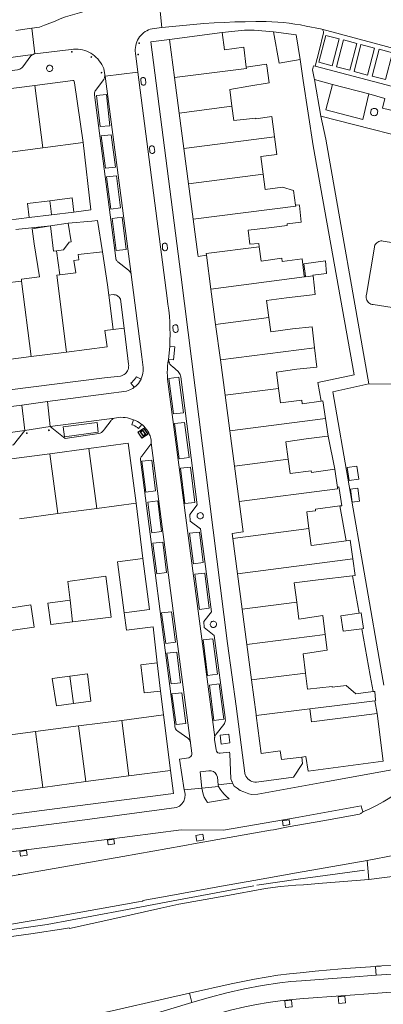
# Model space of a CAD drawing. Header units: metres. Extents: x 89888 to 94270, y 464165 to 468904.
# Tile 64 of 256: x 91310 to 91360, y 466049 to 466182. Entities that reach past the tile are written whole.
import ezdxf

# ---------------------------------------------------------------- set-up
doc = ezdxf.new("R2010")
doc.units = ezdxf.units.M
doc.layers.get('0').update_dxf_attribs({"linetype": 'CONTINUOUS'})
for name, color, linetype, lineweight in [('B_BEBOUWINGSGRENS_0', 251, 'CONTINUOUS', 13), ('B_TUSSENMUUR_0', 251, 'CONTINUOUS', 13), ('G_GRENS_ALGEMEEN_0', 251, 'CONTINUOUS', 13), ('Q_PAALTJE_0', 251, 'CONTINUOUS', 13), ('Q_VERKEERSBORD_0', 251, 'CONTINUOUS', 13), ('T_CULTUURGRENS_0', 251, 'CONTINUOUS', 13), ('T_HEK_LIJN_0', 251, 'CONTINUOUS', 13), ('V_WEGGRENS_0', 251, 'CONTINUOUS', 13)]:
    doc.layers.add(name, color=color, linetype=linetype, lineweight=lineweight)

# ---------------------------------------------------------------- blocks, each defined once
blk = doc.blocks.new('Q_PAAL_STEEN')
for points in [[(-0.5, 0.5), (0.5, 0.5), (0.5, -0.5), (-0.5, -0.5)], [(-0.1, 0.3), (0.1, 0.3), (0.1, -0.3), (-0.1, -0.3)]]:
    blk.add_lwpolyline(points, close=True)
blk.add_lwpolyline([(-0.4, 0.5), (0.4, 0.5, -0.414214), (0.5, 0.4), (0.5, -0.4, -0.414214), (0.4, -0.5), (-0.4, -0.5, -0.414214), (-0.5, -0.4), (-0.5, 0.4), (-0.5, 0.4), (-0.5, 0.4), (-0.5, 0.4), (-0.5, 0.4), (-0.5, 0.5), (-0.5, 0.5), (-0.5, 0.5), (-0.5, 0.5), (-0.5, 0.5), (-0.5, 0.5), (-0.5, 0.5), (-0.5, 0.5), (-0.5, 0.5), (-0.4, 0.5), (-0.4, 0.5), (-0.4, 0.5), (-0.4, 0.5), (-0.4, 0.5)], format="xyb")
blk = doc.blocks.new('Q_PAALTJE')
at = {"color": 251, "true_color": 0x666666, "xscale": 0.1, "yscale": 0.1, "zscale": 0.01}
blk.add_blockref('Q_PAAL_STEEN', (0, 0), dxfattribs=at)
blk = doc.blocks.new('Q_VERKEERSBORD')
for points in [[(-0.5, 0.5), (0.5, 0.5), (0.5, -0.5), (-0.5, -0.5)], [(-0.37, 0.22), (0.36, 0.22), (0.36, -0.21), (-0.37, -0.21)]]:
    blk.add_lwpolyline(points, close=True)
for points in [[(-0.44, 0.46), (0.44, 0.46, -0.414214), (0.46, 0.44), (0.46, -0.44, -0.414214), (0.44, -0.46), (-0.44, -0.46, -0.414214), (-0.46, -0.44), (-0.46, 0.44), (-0.46, 0.44), (-0.46, 0.45), (-0.46, 0.45), (-0.46, 0.45), (-0.46, 0.45), (-0.46, 0.45), (-0.46, 0.45), (-0.46, 0.46), (-0.46, 0.46), (-0.46, 0.46), (-0.45, 0.46), (-0.45, 0.46), (-0.45, 0.46), (-0.45, 0.46), (-0.45, 0.46), (-0.45, 0.46), (-0.44, 0.46), (-0.44, 0.46)], [(-0.29, 0.16), (0.28, 0.16, -0.414214), (0.3, 0.14), (0.3, -0.13, -0.414214), (0.28, -0.16), (-0.29, -0.16, -0.414214), (-0.31, -0.13), (-0.31, 0.14), (-0.31, 0.14), (-0.31, 0.14), (-0.31, 0.14), (-0.31, 0.15), (-0.31, 0.15), (-0.31, 0.15), (-0.3, 0.15), (-0.3, 0.15), (-0.3, 0.15), (-0.3, 0.16), (-0.3, 0.16), (-0.3, 0.16), (-0.3, 0.16), (-0.29, 0.16), (-0.29, 0.16), (-0.29, 0.16), (-0.29, 0.16), (-0.29, 0.16)]]:
    blk.add_lwpolyline(points, format="xyb")

msp = doc.modelspace()

# ---------------------------------------------------------------- linework, layer by layer
at = {"layer": 'B_BEBOUWINGSGRENS_0'}
for p, q in [((91330.76, 466179.56), (91337.9, 466180.51)), ((91331.44, 466174.41), (91330.76, 466179.56)), ((91307.41, 466172.7), (91312.54, 466173.36)), ((91317.88, 466173.7), (91319.06, 466165.63)), ((91332.08, 466169.62), (91331.44, 466174.41)), ((91332.71, 466164.83), (91332.08, 466169.62)), ((91319.06, 466165.63), (91313.63, 466164.92)), ((91313.63, 466164.92), (91308.51, 466164.25)), ((91333.35, 466160.04), (91332.71, 466164.83)), ((91333.98, 466155.26), (91333.35, 466160.04)), ((91317.83, 466156.23), (91314.79, 466155.86)), ((91314.79, 466155.86), (91311.75, 466155.48)), ((91314.64, 466154.36), (91317.04, 466154.72)), ((91315.45, 466151), (91315.93, 466147.73)), ((91336.37, 466145.82), (91335.77, 466150.38)), ((91349, 466147.57), (91349.14, 466147.58)), ((91337, 466141.03), (91336.37, 466145.82)), ((91322.54, 466144.98), (91323.13, 466140.35)), ((91337.64, 466136.25), (91337, 466141.03)), ((91312.05, 466136.69), (91307.25, 466136.07)), ((91316.84, 466137.3), (91312.05, 466136.69)), ((91338.27, 466131.45), (91337.64, 466136.25)), ((91338.91, 466126.66), (91338.27, 466131.45)), ((91351.87, 466128.33), (91352.25, 466125.93)), ((91339.54, 466121.87), (91338.91, 466126.66)), ((91314.58, 466123.55), (91319.85, 466124.25)), ((91325.2, 466124.66), (91326.24, 466116.86)), ((91309.37, 466122.85), (91314.58, 466123.55)), ((91340.18, 466117.08), (91339.54, 466121.87)), ((91349.96, 466121.01), (91353.12, 466121.46)), ((91353.12, 466121.46), (91353.49, 466119)), ((91320.93, 466116.16), (91315.66, 466115.46)), ((91326.24, 466116.86), (91320.93, 466116.16)), ((91315.66, 466115.46), (91310.45, 466114.76)), ((91339.96, 466107.32), (91339.32, 466112.1)), ((91340.59, 466102.53), (91339.96, 466107.32)), ((91341.22, 466097.74), (91340.59, 466102.53)), ((91356.42, 466101.97), (91356.71, 466102.01)), ((91341.86, 466092.95), (91341.22, 466097.74)), ((91329.09, 466095.27), (91329.52, 466091.44)), ((91324.29, 466087.49), (91329.93, 466088.22)), ((91329.93, 466088.22), (91330.91, 466080.73)), ((91358.84, 466088.43), (91359.65, 466081.99)), ((91318.46, 466086.73), (91324.29, 466087.49)), ((91312.63, 466085.97), (91318.46, 466086.73)), ((91330.91, 466080.73), (91325.24, 466079.98)), ((91319.42, 466079.2), (91313.6, 466078.43)), ((91325.24, 466079.98), (91319.42, 466079.2))]:
    msp.add_line(p, q, dxfattribs=at)
for points in [[(91337.9, 466180.51), (91338.21, 466178.17), (91340.8, 466178.53), (91341.14, 466175.84)], [(91344.85, 466180.61), (91347.9, 466180.18), (91348.43, 466176.88)], [(91348.43, 466176.88), (91345.6, 466176.37), (91344.85, 466180.61)], [(91341.14, 466175.84), (91343.87, 466176.24), (91343.91, 466176.02), (91344.24, 466173.7), (91341.48, 466173.26)], [(91312.54, 466173.36), (91317.66, 466174.02), (91317.83, 466174.04), (91317.88, 466173.7)], [(91341.48, 466173.26), (91338.91, 466172.79), (91339.2, 466170.54)], [(91339.2, 466170.54), (91339.45, 466168.6), (91342.46, 466168.91), (91342.46, 466168.85)], [(91342.46, 466168.85), (91344.61, 466169.15), (91344.96, 466166.41)], [(91344.96, 466166.41), (91345.26, 466164.02), (91343.13, 466163.76), (91343.43, 466161.34)], [(91343.43, 466161.34), (91343.69, 466159.28), (91346.05, 466159.59), (91347.55, 466159.15), (91347.83, 466157.15)], [(91311.75, 466155.48), (91311.53, 466157.4), (91314.56, 466157.77)], [(91314.56, 466157.77), (91317.6, 466158.15), (91317.83, 466156.23)], [(91347.83, 466157.15), (91348.32, 466157.22), (91348.33, 466157.11), (91348.58, 466154.85), (91346.67, 466154.62), (91346.68, 466154.41), (91344.18, 466154.08), (91341.38, 466153.76), (91341.62, 466151.87), (91342.85, 466151.97), (91342.91, 466151.54)], [(91317.04, 466154.72), (91317.45, 466152.22), (91317.18, 466152.18), (91316.4, 466151.13), (91315.45, 466151)], [(91335.77, 466150.38), (91334.64, 466150.23), (91334.61, 466150.47), (91333.98, 466155.26)], [(91310.73, 466146.9), (91310.71, 466147.17), (91313.16, 466147.49), (91312.46, 466151.94), (91312.15, 466153.98), (91314.64, 466154.36)], [(91315.93, 466147.73), (91318.06, 466147.99), (91317.83, 466149.7), (91318.48, 466149.79), (91318.41, 466150.47), (91321.67, 466150.87)], [(91321.67, 466150.87), (91322.35, 466146.39), (91322.54, 466144.98)], [(91342.91, 466151.54), (91343.18, 466149.59), (91345.94, 466149.99), (91345.99, 466149.56)], [(91345.99, 466149.56), (91348.7, 466149.9), (91349, 466147.57)], [(91349.14, 466147.58), (91348.94, 466149.25), (91351.87, 466149.62), (91352.01, 466147.92), (91350.17, 466147.71), (91350.18, 466147.61)], [(91305.88, 466146.66), (91305.6, 466148.84), (91307.66, 466149.08), (91307.94, 466146.93), (91308.32, 466146.99), (91308.36, 466146.61), (91310.73, 466146.9)], [(91350.18, 466147.61), (91350.49, 466145.08), (91346.57, 466144.64), (91343.9, 466144.28), (91344.21, 466141.97)], [(91344.21, 466141.97), (91344.48, 466140.01), (91347.4, 466140.45)], [(91323.13, 466140.35), (91322.02, 466140.2), (91322.3, 466138), (91316.84, 466137.3)], [(91347.4, 466140.45), (91350.06, 466140.73), (91350.38, 466137.89)], [(91350.38, 466137.89), (91350.69, 466135.26), (91348.01, 466134.97)], [(91348.01, 466134.97), (91345.22, 466134.57), (91345.51, 466132.38)], [(91345.51, 466132.38), (91345.78, 466130.42), (91348.65, 466130.8), (91348.71, 466130.29), (91351.27, 466130.65)], [(91351.27, 466130.65), (91351.49, 466130.68), (91351.87, 466128.33)], [(91349.27, 466125.57), (91346.5, 466125.14), (91346.81, 466122.81)], [(91352.25, 466125.93), (91352.12, 466125.92), (91349.27, 466125.57)], [(91319.85, 466124.25), (91325.16, 466124.96), (91325.2, 466124.66)], [(91346.81, 466122.81), (91347.07, 466120.89), (91349.93, 466121.23), (91349.96, 466121.01)], [(91356.1, 466121.87), (91354.78, 466121.68), (91355.05, 466119.91), (91356.37, 466120.1), (91356.1, 466121.87)], [(91353.49, 466119), (91353.69, 466119.05), (91353.72, 466118.83), (91354.06, 466116.52), (91353.81, 466116.49)], [(91356.26, 466118.88), (91355.25, 466118.74), (91355.49, 466117), (91356.49, 466117.14), (91356.26, 466118.88)], [(91339.32, 466112.1), (91339.24, 466112.78), (91340.72, 466112.98), (91340.18, 466117.08)], [(91353.81, 466116.49), (91350.51, 466116.07), (91350.53, 466115.83), (91349.33, 466115.7), (91349.62, 466113.43)], [(91349.62, 466113.43), (91349.91, 466111.12), (91350.34, 466111.17), (91354.66, 466111.77)], [(91354.66, 466111.77), (91355.2, 466111.85), (91355.56, 466109.33)], [(91324.64, 466102.04), (91323.74, 466108.92), (91327.17, 466109.36)], [(91327.17, 466109.36), (91328.07, 466102.49), (91324.64, 466102.04)], [(91355.56, 466109.33), (91355.89, 466107.07), (91355.51, 466107.03)], [(91317.63, 466100.82), (91322.88, 466101.46), (91322.15, 466106.97), (91316.99, 466106.28), (91317.33, 466103.76)], [(91355.51, 466107.03), (91350.86, 466106.51), (91347.64, 466106.09), (91347.97, 466103.48)], [(91307.05, 466099.34), (91312.44, 466100.08), (91311.97, 466103.1), (91306.74, 466102.32)], [(91317.33, 466103.76), (91314.28, 466103.35), (91314.68, 466100.45), (91317.63, 466100.82)], [(91347.97, 466103.48), (91348.25, 466101.18), (91351.51, 466101.66), (91351.84, 466099.11)], [(91356.79, 466099.87), (91354.24, 466099.53), (91353.96, 466101.63), (91356.42, 466101.97)], [(91356.71, 466102.01), (91357, 466099.9), (91356.79, 466099.87)], [(91351.84, 466099.11), (91352.11, 466096.96), (91348.84, 466096.5), (91349.16, 466093.89)], [(91329.52, 466091.44), (91327.32, 466091.2), (91326.89, 466095.02), (91329.09, 466095.27)], [(91317.29, 466093.45), (91314.9, 466093.15), (91315.46, 466089.46), (91317.78, 466089.77)], [(91317.78, 466089.77), (91320.1, 466090.08), (91319.68, 466093.76), (91317.29, 466093.45)], [(91349.16, 466093.89), (91349.43, 466091.69), (91352.75, 466092.09), (91352.77, 466091.97), (91354.68, 466092.19), (91355.98, 466091.09), (91358.31, 466091.38)], [(91342.49, 466088.16), (91342.47, 466088.28), (91341.86, 466092.95)], [(91358.31, 466091.38), (91358.56, 466091.41), (91358.65, 466090.25), (91358.66, 466090.16), (91358.54, 466090.14)], [(91358.54, 466090.14), (91353.09, 466089.44), (91349.76, 466089.07)], [(91348.65, 466082.52), (91345.91, 466082.18), (91345.74, 466083.35), (91343.15, 466083.01), (91342.49, 466088.16)], [(91349.76, 466089.07), (91349.98, 466087.29), (91358.84, 466088.43)], [(91306.47, 466084.79), (91306.43, 466085.16), (91312.63, 466085.97)], [(91359.65, 466081.99), (91349.5, 466080.62), (91349.22, 466082.59), (91348.65, 466082.52)], [(91313.6, 466078.43), (91307.37, 466077.6), (91307.21, 466078.92)]]:
    msp.add_lwpolyline(points, dxfattribs=at)
at = {"layer": 'B_TUSSENMUUR_0'}
for p, q in [((91312.54, 466173.36), (91313.63, 466164.92)), ((91332.08, 466169.62), (91339.2, 466170.54)), ((91332.71, 466164.83), (91344.96, 466166.41)), ((91333.35, 466160.04), (91343.43, 466161.34)), ((91310.73, 466146.9), (91312.05, 466136.69)), ((91337, 466141.03), (91344.21, 466141.97)), ((91337.64, 466136.25), (91350.38, 466137.89)), ((91345.51, 466132.38), (91338.27, 466131.45)), ((91351.87, 466128.33), (91338.91, 466126.66)), ((91319.85, 466124.25), (91320.93, 466116.16)), ((91314.58, 466123.55), (91315.66, 466115.46)), ((91346.81, 466122.81), (91339.54, 466121.87)), ((91349.62, 466113.43), (91339.32, 466112.1)), ((91355.56, 466109.33), (91339.96, 466107.32)), ((91317.33, 466103.76), (91317.63, 466100.82)), ((91347.97, 466103.48), (91340.59, 466102.53)), ((91351.84, 466099.11), (91341.22, 466097.74)), ((91317.29, 466093.45), (91317.78, 466089.77)), ((91349.16, 466093.89), (91341.86, 466092.95)), ((91349.76, 466089.07), (91342.49, 466088.16)), ((91324.29, 466087.49), (91325.24, 466079.98)), ((91313.6, 466078.43), (91312.63, 466085.97)), ((91318.46, 466086.73), (91319.42, 466079.2))]:
    msp.add_line(p, q, dxfattribs=at)
for points in [[(91331.44, 466174.41), (91341.17, 466175.66), (91341.14, 466175.84)], [(91314.56, 466157.77), (91314.74, 466156.29), (91314.79, 466155.86)], [(91333.98, 466155.26), (91347.84, 466157.04), (91347.83, 466157.15)], [(91315.45, 466151), (91315.08, 466150.95), (91314.64, 466154.36)], [(91342.91, 466151.54), (91335.74, 466150.61), (91335.77, 466150.38)], [(91315.93, 466147.73), (91315.5, 466147.68), (91316.84, 466137.3)], [(91336.37, 466145.82), (91349.01, 466147.46), (91349, 466147.57)], [(91349.14, 466147.58), (91349.15, 466147.47), (91350.18, 466147.61)], [(91340.18, 466117.08), (91353.51, 466118.81), (91353.49, 466119)]]:
    msp.add_lwpolyline(points, dxfattribs=at)
at = {"layer": 'G_GRENS_ALGEMEEN_0'}
for p, q in [((91358.06, 466170.06), (91357.95, 466169.59)), ((91323.13, 466140.35), (91324.61, 466140.53))]:
    msp.add_line(p, q, dxfattribs=at)
for points in [[(91352.83, 466173.5), (91351.93, 466170.06), (91356.91, 466168.76), (91357.71, 466172.2)], [(91357.95, 466169.59), (91358.01, 466169.5), (91358.08, 466169.41), (91358.16, 466169.34), (91358.26, 466169.29), (91358.37, 466169.27), (91358.48, 466169.26), (91358.59, 466169.27), (91358.69, 466169.31), (91358.79, 466169.37), (91358.87, 466169.44), (91358.95, 466169.92), (91358.9, 466170.02), (91358.83, 466170.1), (91358.74, 466170.17), (91358.65, 466170.22), (91358.54, 466170.25), (91358.43, 466170.25), (91358.33, 466170.23), (91358.23, 466170.2), (91358.14, 466170.14), (91358.06, 466170.06)]]:
    msp.add_lwpolyline(points, dxfattribs=at)
at = {"layer": 'T_CULTUURGRENS_0'}
msp.add_lwpolyline([(91362.56, 466133.08), (91361.67, 466132.97), (91357.71, 466133)], dxfattribs=at)
at = {"layer": 'T_HEK_LIJN_0'}
for points in [[(91357.16, 466067.24), (91348.18, 466066), (91342.58, 466065.2)], [(91342.15, 466065.1), (91331.25, 466063.09), (91324.34, 466061.76), (91314.21, 466059.9), (91311.68, 466059.52), (91291.21, 466056.59)]]:
    msp.add_lwpolyline(points, dxfattribs=at)
at = {"layer": 'V_WEGGRENS_0'}
for p, q in [((91329.71, 466181.18), (91329.31, 466185.21)), ((91309.96, 466180.78), (91312.12, 466181.08)), ((91312.12, 466181.08), (91312.55, 466177.65)), ((91351.37, 466180.95), (91378.48, 466173.7)), ((91328.23, 466179.25), (91330.76, 466179.56)), ((91312.25, 466177.52), (91264.55, 466171.36)), ((91348.43, 466176.88), (91348.86, 466174.03)), ((91322.02, 466174.81), (91322.05, 466174.6)), ((91322.05, 466174.6), (91326.47, 466175.13)), ((91350.46, 466175.94), (91377.23, 466168.9)), ((91325.56, 466147.81), (91322.05, 466174.6)), ((91350.39, 466174.15), (91350.35, 466174.32)), ((91351.25, 466169.22), (91350.39, 466174.15)), ((91352.83, 466173.5), (91350.39, 466174.15)), ((91357.71, 466172.2), (91352.83, 466173.5)), ((91319.06, 466165.63), (91320.09, 466156.51)), ((91320.09, 466156.51), (91317.83, 466156.23)), ((91311.75, 466155.48), (91307.42, 466154.95)), ((91317.04, 466154.72), (91320.26, 466155.01)), ((91309.95, 466153.86), (91314.64, 466154.36)), ((91324.61, 466140.53), (91325.12, 466136.41)), ((91330.78, 466138.07), (91330.63, 466136.28)), ((91314.25, 466130.61), (91322.2, 466131.66)), ((91259.34, 466123.3), (91310.78, 466130.13)), ((91314.25, 466130.61), (91310.78, 466130.13)), ((91310.78, 466130.13), (91311.16, 466126.69)), ((91314.63, 466127.22), (91314.25, 466130.61)), ((91323.31, 466128.37), (91314.63, 466127.22)), ((91311.16, 466126.69), (91314.63, 466127.22)), ((91311.16, 466126.69), (91259.79, 466119.89)), ((91352.25, 466125.93), (91353.12, 466121.46)), ((91333.62, 466084.42), (91328.28, 466125.03)), ((91328.35, 466122.67), (91327, 466122.53)), ((91326.24, 466116.86), (91327.17, 466109.36)), ((91329.16, 466117.16), (91327.81, 466117.01)), ((91353.81, 466116.49), (91354.66, 466111.77)), ((91335.01, 466114.74), (91335.1, 466114.77)), ((91328.49, 466111.46), (91329.04, 466107.3)), ((91355.51, 466107.03), (91356.42, 466101.97)), ((91329.69, 466102.04), (91330.24, 466097.89)), ((91336.78, 466100.06), (91336.87, 466100.09)), ((91356.79, 466099.87), (91357.92, 466093.57)), ((91330.4, 466096.56), (91330.96, 466092.41)), ((91357.92, 466093.57), (91358.31, 466091.38)), ((91359.74, 466092.26), (91359.47, 466093.78)), ((91329.52, 466091.44), (91329.93, 466088.22)), ((91331.08, 466091.06), (91331.64, 466086.91)), ((91358.54, 466090.14), (91358.84, 466088.43)), ((91337.61, 466085.48), (91337.76, 466084.29)), ((91330.91, 466080.73), (91331.29, 466077.59)), ((91339.3, 466079.01), (91337.36, 466078.77)), ((91335.15, 466078.34), (91332.76, 466078.11)), ((91332.82, 466077.77), (91332.76, 466078.11)), ((91337.38, 466078.56), (91335.15, 466078.34)), ((91337.36, 466078.77), (91337.38, 466078.56)), ((91338.82, 466076.87), (91335.89, 466076.4)), ((91361.26, 466069.24), (91357.51, 466068.54)), ((91357.51, 466068.54), (91357.75, 466065.96)), ((91357.75, 466065.96), (91361.62, 466066.47)), ((91333.46, 466050.58), (91333.8, 466049.32))]:
    msp.add_line(p, q, dxfattribs=at)
for points in [[(91312.12, 466181.08), (91313.15, 466181.22), (91313.86, 466181.5), (91314.56, 466181.78), (91315.27, 466182.06), (91315.98, 466182.34), (91316.68, 466182.62), (91317.62, 466182.9), (91318.56, 466183.17), (91319.5, 466183.44), (91320.45, 466183.7), (91321.4, 466183.94), (91322.35, 466184.16), (91323.3, 466184.35), (91324.26, 466184.53), (91325.23, 466184.69), (91326.19, 466184.84), (91327.16, 466184.96), (91329.31, 466185.21)], [(91351.37, 466180.95), (91351.2, 466180.99), (91349.27, 466181.37), (91348.5, 466181.53), (91347.73, 466181.66), (91346.96, 466181.77), (91346.18, 466181.86), (91345.4, 466181.92), (91344.61, 466181.96), (91343.83, 466181.98), (91342.42, 466181.99), (91341.01, 466181.97), (91339.61, 466181.94), (91338.2, 466181.88), (91336.79, 466181.81), (91335.39, 466181.72), (91333.99, 466181.6), (91329.71, 466181.18)], [(91329.71, 466181.18), (91328.66, 466181.07), (91328.4, 466181.03), (91328.15, 466180.96), (91327.91, 466180.87), (91327.67, 466180.76), (91327.45, 466180.63), (91327.24, 466180.48), (91327.04, 466180.31), (91326.86, 466180.13), (91326.7, 466179.92), (91326.55, 466179.71), (91326.43, 466179.48), (91326.32, 466179.25), (91326.24, 466179)], [(91337.9, 466180.51), (91340.91, 466180.83), (91342.23, 466180.81), (91344.85, 466180.61)], [(91350.46, 466175.94), (91350.99, 466178.03), (91351.58, 466180.47), (91351.59, 466180.57), (91351.59, 466180.66), (91351.56, 466180.75), (91351.51, 466180.83), (91351.44, 466180.9), (91351.37, 466180.95)], [(91351.91, 466180.13), (91350.98, 466176.5), (91352.77, 466176.02), (91353.72, 466179.65), (91351.91, 466180.13)], [(91326.24, 466179), (91326.18, 466178.75), (91326.14, 466178.49), (91326.12, 466178.23), (91326.13, 466177.97), (91326.16, 466177.72), (91326.47, 466175.13)], [(91341.52, 466079.44), (91341.36, 466079.58), (91341.21, 466079.75), (91341.1, 466079.93), (91341.01, 466080.13), (91340.96, 466080.34), (91339.8, 466089.4), (91338.62, 466097.87), (91332.31, 466147.78), (91328.23, 466179.25)], [(91354.29, 466179.53), (91353.36, 466175.89), (91355.15, 466175.41), (91356.1, 466179.04), (91354.29, 466179.53)], [(91356.67, 466178.88), (91355.74, 466175.24), (91357.53, 466174.76), (91358.48, 466178.4), (91356.67, 466178.88)], [(91312.25, 466177.52), (91312.19, 466177.49), (91312.07, 466177.42), (91311.97, 466177.34), (91310.89, 466175.86), (91310.77, 466175.74), (91310.64, 466175.64), (91310.49, 466175.56), (91310.34, 466175.51), (91310.18, 466175.47), (91267.37, 466169.93), (91267.19, 466169.91), (91267.01, 466169.91), (91266.84, 466169.93), (91266.67, 466169.98), (91266.51, 466170.04), (91265.11, 466171.17), (91265.01, 466171.24), (91264.91, 466171.3), (91264.79, 466171.33), (91264.68, 466171.35), (91264.55, 466171.36)], [(91312.55, 466177.65), (91312.43, 466177.61), (91312.3, 466177.55), (91312.25, 466177.52)], [(91312.55, 466177.65), (91317.46, 466178.22), (91317.77, 466178.26), (91318.07, 466178.27), (91318.38, 466178.26), (91318.68, 466178.22), (91318.99, 466178.16), (91319.28, 466178.08), (91319.57, 466177.98), (91319.85, 466177.85), (91320.12, 466177.71), (91320.38, 466177.54), (91320.62, 466177.35), (91320.85, 466177.15), (91321.06, 466176.93), (91321.26, 466176.7), (91321.44, 466176.45), (91321.6, 466176.18), (91321.73, 466175.91), (91321.85, 466175.63), (91322.02, 466174.81)], [(91359.13, 466178.25), (91358.2, 466174.62), (91359.99, 466174.14), (91360.94, 466177.77), (91359.13, 466178.25)], [(91314.62, 466175.25), (91314.71, 466175.28), (91314.8, 466175.34), (91314.86, 466175.41), (91314.91, 466175.49), (91314.95, 466175.58), (91314.95, 466175.68), (91314.94, 466175.77), (91314.91, 466175.86), (91314.85, 466175.94), (91314.78, 466176.01), (91314.7, 466176.06), (91314.61, 466176.08), (91314.51, 466176.09), (91314.41, 466176.08), (91314.32, 466176.03), (91314.24, 466175.98), (91314.18, 466175.9), (91314.14, 466175.81), (91314.12, 466175.71), (91314.12, 466175.61), (91314.14, 466175.52), (91314.19, 466175.43), (91314.25, 466175.35), (91314.34, 466175.3), (91314.43, 466175.26), (91314.52, 466175.24), (91314.62, 466175.25)], [(91321.91, 466174.27), (91321.95, 466174.37), (91321.98, 466174.48), (91322, 466174.59), (91322.02, 466174.7), (91322.02, 466174.81)], [(91326.47, 466175.13), (91330.43, 466144.58), (91330.55, 466143.77), (91330.66, 466142.96), (91330.74, 466142.15), (91330.79, 466141.33), (91330.82, 466140.52), (91330.83, 466139.7), (91330.82, 466138.88), (91330.78, 466138.07)], [(91350.35, 466174.32), (91350.11, 466175.46), (91350.24, 466176), (91350.46, 466175.94)], [(91325.56, 466147.81), (91325.53, 466147.94), (91325.48, 466148.06), (91325.41, 466148.17), (91325.32, 466148.27), (91325.21, 466148.35), (91323.78, 466149.52), (91323.7, 466149.57), (91323.63, 466149.63), (91323.57, 466149.71), (91323.53, 466149.79), (91323.5, 466149.88), (91323.49, 466149.98), (91320.6, 466172.09), (91320.6, 466172.22), (91320.62, 466172.35), (91320.65, 466172.48), (91320.71, 466172.61), (91320.77, 466172.72), (91320.86, 466172.83), (91321.85, 466174.15), (91321.88, 466174.21), (91321.91, 466174.27)], [(91326.91, 466173.61), (91326.95, 466173.53), (91327.01, 466173.47), (91327.08, 466173.42), (91327.16, 466173.4), (91327.25, 466173.39), (91327.34, 466173.41), (91327.41, 466173.44), (91327.48, 466173.5), (91327.53, 466173.57), (91327.56, 466173.65), (91327.51, 466174.21), (91327.48, 466174.28), (91327.42, 466174.35), (91327.35, 466174.4), (91327.27, 466174.42), (91327.18, 466174.43), (91327.1, 466174.42), (91327.02, 466174.39), (91326.95, 466174.34), (91326.89, 466174.27), (91326.86, 466174.2), (91326.91, 466173.61)], [(91348.86, 466174.03), (91350.21, 466165.18), (91355.73, 466134.2), (91350.82, 466133.2), (91351.27, 466130.65)], [(91320.88, 466171.98), (91321.38, 466167.79), (91322.66, 466167.91), (91322.22, 466172.12), (91320.88, 466171.98)], [(91368.24, 466168.19), (91359.56, 466170.3), (91359.91, 466171.61), (91357.71, 466172.2)], [(91357.71, 466133), (91351.91, 466166.09), (91351.25, 466169.22)], [(91351.25, 466169.22), (91367.51, 466165.07), (91368.24, 466168.19)], [(91321.52, 466166.52), (91322.09, 466162.16), (91323.43, 466162.32), (91322.87, 466166.66), (91321.52, 466166.52)], [(91328.09, 466164.38), (91328.13, 466164.3), (91328.19, 466164.24), (91328.26, 466164.19), (91328.35, 466164.16), (91328.43, 466164.16), (91328.52, 466164.17), (91328.6, 466164.21), (91328.66, 466164.27), (91328.71, 466164.34), (91328.75, 466164.42), (91328.7, 466164.97), (91328.66, 466165.05), (91328.6, 466165.11), (91328.53, 466165.16), (91328.45, 466165.19), (91328.37, 466165.2), (91328.28, 466165.19), (91328.2, 466165.16), (91328.13, 466165.11), (91328.08, 466165.04), (91328.04, 466164.97), (91328.09, 466164.38)], [(91322.24, 466160.98), (91322.8, 466156.62), (91324.14, 466156.79), (91323.59, 466161.12), (91322.24, 466160.98)], [(91320.26, 466155.01), (91321.03, 466155.08), (91321.67, 466150.87)], [(91322.99, 466155.38), (91323.56, 466151.02), (91324.89, 466151.18), (91324.34, 466155.52), (91322.99, 466155.38)], [(91329.83, 466151.22), (91329.88, 466151.14), (91329.93, 466151.08), (91330.01, 466151.03), (91330.09, 466151), (91330.18, 466150.99), (91330.26, 466151.01), (91330.34, 466151.05), (91330.41, 466151.1), (91330.46, 466151.17), (91330.49, 466151.26), (91330.44, 466151.81), (91330.4, 466151.89), (91330.35, 466151.95), (91330.28, 466152), (91330.2, 466152.03), (91330.11, 466152.04), (91330.03, 466152.03), (91329.95, 466152), (91329.88, 466151.95), (91329.82, 466151.88)], [(91363.85, 466151.61), (91359.65, 466152.29), (91359.51, 466152.32), (91359.36, 466152.32), (91359.21, 466152.29), (91359.07, 466152.25), (91358.94, 466152.18), (91358.82, 466152.09), (91358.71, 466151.99), (91358.62, 466151.88), (91358.55, 466151.74), (91358.51, 466151.61), (91358.48, 466151.46), (91357.41, 466145.1)], [(91329.82, 466151.88), (91329.79, 466151.8), (91329.83, 466151.22)], [(91327.02, 466136.64), (91325.57, 466147.77), (91325.56, 466147.81)], [(91322.54, 466144.98), (91323.12, 466145.06), (91323.28, 466145.05), (91323.43, 466145.02), (91323.57, 466144.97), (91323.71, 466144.9), (91323.83, 466144.81), (91323.94, 466144.7), (91324.04, 466144.58), (91324.12, 466144.45), (91324.61, 466140.53)], [(91357.41, 466145.1), (91357.38, 466144.94), (91357.36, 466144.78), (91357.37, 466144.63), (91357.41, 466144.47), (91357.46, 466144.32), (91357.54, 466144.18), (91357.64, 466144.06), (91357.75, 466143.95), (91357.88, 466143.86), (91358.02, 466143.79), (91358.17, 466143.74), (91358.33, 466143.71), (91362.62, 466143.04)], [(91331.84, 466140.84), (91331.78, 466140.91), (91331.71, 466140.96), (91331.63, 466140.99), (91331.55, 466140.99), (91331.46, 466140.98), (91331.38, 466140.95), (91331.31, 466140.9), (91331.26, 466140.84), (91331.22, 466140.76), (91331.27, 466140.17)], [(91331.27, 466140.17), (91331.31, 466140.09), (91331.37, 466140.03), (91331.45, 466139.98), (91331.53, 466139.96), (91331.62, 466139.95), (91331.7, 466139.97), (91331.78, 466140), (91331.85, 466140.06), (91331.9, 466140.13), (91331.93, 466140.21), (91331.88, 466140.77), (91331.84, 466140.84)], [(91330.63, 466136.28), (91331.32, 466136.23), (91331.48, 466138.01), (91330.78, 466138.07)], [(91325.12, 466136.41), (91325.22, 466135.65), (91325.24, 466135.47), (91325.23, 466135.29), (91325.21, 466135.11), (91325.15, 466134.94), (91325.08, 466134.78), (91324.99, 466134.62), (91324.88, 466134.48), (91324.75, 466134.35), (91324.61, 466134.25), (91324.45, 466134.16), (91324.28, 466134.09), (91324.11, 466134.05), (91321.95, 466133.8)], [(91326.9, 466133.63), (91326.94, 466133.71), (91327.03, 466133.95), (91327.11, 466134.2), (91327.16, 466134.45), (91327.2, 466134.7), (91327.21, 466134.96), (91327.2, 466135.21), (91327.02, 466136.64)], [(91330.63, 466136.28), (91330.55, 466135.85), (91330.5, 466135.41), (91330.47, 466134.97), (91330.46, 466134.52), (91330.47, 466134.08), (91330.5, 466133.64), (91336.87, 466085.23)], [(91330.63, 466136.28), (91330.65, 466136.12), (91330.68, 466135.97), (91330.74, 466135.82), (91330.82, 466135.67), (91330.92, 466135.54), (91331.04, 466135.43), (91331.16, 466135.33), (91331.92, 466134.65), (91332.03, 466134.53), (91332.12, 466134.4), (91332.2, 466134.25), (91332.25, 466134.1), (91332.28, 466133.94), (91334.52, 466116.65), (91333.51, 466115.34), (91333.55, 466114.44), (91334.97, 466113.41), (91336.46, 466102.16), (91335.39, 466100.84), (91335.46, 466100.03), (91336.82, 466098.98), (91338.3, 466087.87), (91338.31, 466087.66), (91338.32, 466087.5), (91338.3, 466087.34), (91338.26, 466087.2), (91338.19, 466087.05), (91338.1, 466086.92), (91337.06, 466085.63), (91337.01, 466085.56), (91336.96, 466085.48), (91336.93, 466085.4), (91336.89, 466085.32), (91336.87, 466085.23)], [(91321.95, 466133.8), (91279.94, 466128.49), (91225.37, 466121.35), (91224.35, 466121.28), (91223.86, 466121.4)], [(91326.9, 466133.63), (91326.27, 466133.94), (91326.14, 466133.75), (91326, 466133.57), (91325.85, 466133.4), (91325.69, 466133.24), (91325.52, 466133.09), (91325.98, 466132.53)], [(91325.98, 466132.53), (91326.18, 466132.69), (91326.37, 466132.87), (91326.54, 466133.06), (91326.69, 466133.27), (91326.82, 466133.49), (91326.9, 466133.63)], [(91330.67, 466133.74), (91331.29, 466128.94), (91332.63, 466129.1), (91332.02, 466133.88), (91330.67, 466133.74)], [(91322.2, 466131.66), (91324.94, 466132.02), (91325.16, 466132.09), (91325.38, 466132.17), (91325.59, 466132.28), (91325.79, 466132.39), (91325.98, 466132.53)], [(91359.47, 466093.78), (91352.84, 466131.92), (91357.71, 466133)], [(91323.31, 466128.37), (91323.2, 466128.32), (91323.1, 466128.27), (91323.01, 466128.19), (91322.93, 466128.11), (91322.86, 466128.02), (91321.95, 466126.85), (91321.83, 466126.7), (91321.7, 466126.56), (91321.55, 466126.44), (91321.38, 466126.34), (91321.21, 466126.27), (91316.66, 466125.6), (91314.63, 466127.22)], [(91325.9, 466128.12), (91325.63, 466128.22), (91325.35, 466128.31), (91325.06, 466128.38), (91324.77, 466128.43), (91324.48, 466128.46), (91324.18, 466128.47), (91323.89, 466128.45), (91323.6, 466128.42), (91323.31, 466128.37)], [(91325.9, 466128.12), (91325.68, 466127.46), (91325.87, 466127.39), (91326.06, 466127.3), (91326.24, 466127.2), (91326.41, 466127.09), (91326.57, 466126.97), (91327.01, 466127.51)], [(91327.01, 466127.51), (91326.88, 466127.61), (91326.65, 466127.77), (91326.41, 466127.9), (91326.16, 466128.02), (91325.9, 466128.12)], [(91316.36, 466127.2), (91316.54, 466125.85), (91321.11, 466126.47), (91320.95, 466127.79), (91316.36, 466127.2)], [(91328.28, 466125.03), (91328.28, 466125.22), (91328.27, 466125.4), (91328.24, 466125.59), (91328.2, 466125.77), (91328.14, 466125.95), (91328.06, 466126.12), (91327.95, 466126.37), (91327.81, 466126.61), (91327.65, 466126.84), (91327.48, 466127.05), (91327.3, 466127.26), (91327.09, 466127.44), (91327.01, 466127.51)], [(91333.4, 466123.02), (91332.79, 466127.79), (91331.44, 466127.65)], [(91331.44, 466127.65), (91332.06, 466122.85), (91333.4, 466123.02)], [(91311.16, 466126.69), (91309.65, 466124.74), (91261.76, 466118.41), (91259.79, 466119.89)], [(91333.62, 466084.42), (91333.59, 466084.57), (91333.53, 466084.72), (91333.45, 466084.86), (91333.34, 466084.98), (91333.22, 466085.08), (91331.87, 466086.01), (91331.76, 466086.11), (91331.67, 466086.21), (91331.59, 466086.34), (91331.53, 466086.47), (91331.49, 466086.6), (91331.47, 466086.75), (91331.47, 466086.89), (91326.83, 466122.75), (91326.83, 466122.85), (91326.85, 466122.95), (91326.89, 466123.04), (91326.93, 466123.13), (91327, 466123.21), (91328.08, 466124.64), (91328.14, 466124.71), (91328.2, 466124.78), (91328.23, 466124.86), (91328.26, 466124.94), (91328.28, 466125.03)], [(91327, 466122.53), (91327.55, 466118.37), (91328.86, 466118.54), (91328.35, 466122.67)], [(91334.19, 466116.96), (91333.58, 466121.74), (91332.23, 466121.6)], [(91332.23, 466121.6), (91332.85, 466116.8), (91334.19, 466116.96)], [(91327.81, 466117.01), (91328.36, 466112.86), (91329.67, 466113.03), (91329.16, 466117.16)], [(91335.1, 466114.77), (91335.18, 466114.83), (91335.24, 466114.9), (91335.29, 466114.98), (91335.33, 466115.07), (91335.34, 466115.16), (91335.32, 466115.26), (91335.29, 466115.35), (91335.23, 466115.43), (91335.16, 466115.5), (91335.08, 466115.54), (91334.99, 466115.57), (91334.89, 466115.58), (91334.8, 466115.56), (91334.71, 466115.52), (91334.63, 466115.47), (91334.56, 466115.39), (91334.52, 466115.3), (91334.5, 466115.2), (91334.5, 466115.1), (91334.52, 466115.01), (91334.57, 466114.92), (91334.63, 466114.84), (91334.72, 466114.79), (91334.81, 466114.75), (91334.91, 466114.73), (91335.01, 466114.74)], [(91333.45, 466112.8), (91334, 466108.65), (91335.31, 466108.82), (91334.8, 466112.95), (91333.45, 466112.8)], [(91329.04, 466107.3), (91330.35, 466107.47), (91329.84, 466111.6), (91328.49, 466111.46)], [(91334.18, 466107.27), (91334.8, 466102.47), (91336.14, 466102.64), (91335.53, 466107.41), (91334.18, 466107.27)], [(91324.64, 466102.04), (91324.93, 466099.7), (91328.54, 466100.13), (91329.09, 466095.27)], [(91330.24, 466097.89), (91331.55, 466098.05), (91331.04, 466102.18), (91329.69, 466102.04)], [(91336.87, 466100.09), (91336.95, 466100.14), (91337.02, 466100.21), (91337.07, 466100.29), (91337.1, 466100.38), (91337.11, 466100.48), (91337.1, 466100.58), (91337.06, 466100.67), (91337.01, 466100.75), (91336.94, 466100.81), (91336.85, 466100.86), (91336.76, 466100.89), (91336.66, 466100.9), (91336.57, 466100.88), (91336.48, 466100.84), (91336.4, 466100.78), (91336.34, 466100.7), (91336.29, 466100.61), (91336.27, 466100.52), (91336.27, 466100.42), (91336.3, 466100.32), (91336.34, 466100.23), (91336.41, 466100.16), (91336.49, 466100.1), (91336.58, 466100.06), (91336.68, 466100.05), (91336.78, 466100.06)], [(91335.29, 466098.37), (91335.91, 466093.57), (91337.25, 466093.73), (91336.64, 466098.51), (91335.29, 466098.37)], [(91330.96, 466092.41), (91332.26, 466092.58), (91331.76, 466096.7), (91330.4, 466096.56)], [(91336.15, 466092.26), (91336.77, 466087.46), (91338.11, 466087.63), (91337.5, 466092.41), (91336.15, 466092.26)], [(91331.64, 466086.91), (91332.95, 466087.08), (91332.43, 466091.21), (91331.08, 466091.06)], [(91337.76, 466084.29), (91338.94, 466084.45), (91338.79, 466085.63), (91337.61, 466085.48)], [(91332.76, 466078.11), (91332.11, 466082.26), (91333.37, 466082.44), (91333.52, 466082.49), (91333.64, 466082.59), (91333.74, 466082.72), (91333.79, 466082.87), (91333.79, 466083.03), (91333.62, 466084.42)], [(91336.87, 466085.23), (91336.86, 466085.16), (91336.85, 466085.09), (91336.85, 466085.02), (91336.85, 466084.95), (91336.86, 466084.88), (91337.06, 466083.49), (91337.1, 466083.34), (91337.19, 466083.2), (91337.31, 466083.1), (91337.46, 466083.05), (91337.62, 466083.05), (91338.86, 466083.2), (91338.9, 466082.97), (91339.07, 466079.59), (91339.2, 466079.22)], [(91348.65, 466082.52), (91348.75, 466081.67), (91347.53, 466079.82), (91342.51, 466079.15), (91342.29, 466079.15), (91342.09, 466079.18), (91341.89, 466079.24), (91341.7, 466079.32), (91341.52, 466079.44)], [(91364.81, 466081.53), (91352.13, 466079.22), (91342.71, 466077.53)], [(91356.92, 466075.1), (91357.86, 466075.52), (91358.78, 466075.98), (91359.68, 466076.49), (91360.56, 466077.03), (91361.41, 466077.62), (91362.2, 466078.3), (91362.93, 466079.04), (91363.61, 466079.82), (91364.24, 466080.66), (91364.81, 466081.53)], [(91335.15, 466078.34), (91334.91, 466080.52), (91336.07, 466080.68), (91336.39, 466080.67), (91336.69, 466080.56), (91336.95, 466080.37), (91337.13, 466080.1), (91337.23, 466079.8), (91337.36, 466078.77)], [(91339.2, 466079.22), (91339.22, 466079.17), (91339.3, 466079.01)], [(91339.3, 466079.01), (91339.52, 466078.61), (91339.91, 466078.32), (91340.32, 466078.02), (91340.8, 466077.81), (91341.48, 466077.57), (91341.9, 466077.48), (91342.71, 466077.53)], [(91331.29, 466077.59), (91318.29, 466075.92), (91304.13, 466074.09), (91288.69, 466072.04), (91274.42, 466070.15), (91258.94, 466068.14), (91244.79, 466066.28), (91231.93, 466064.62), (91231.9, 466064.81)], [(91331.69, 466075.69), (91332.1, 466075.89), (91332.44, 466076.18), (91332.7, 466076.56), (91332.85, 466076.99), (91332.88, 466077.44), (91332.82, 466077.77)], [(91335.15, 466078.34), (91335.22, 466077.93), (91335.32, 466077.52), (91335.47, 466077.12), (91335.66, 466076.75), (91335.89, 466076.4)], [(91337.38, 466078.56), (91337.62, 466078.19), (91337.88, 466077.83), (91338.17, 466077.49), (91338.49, 466077.17), (91338.82, 466076.87)], [(91229.87, 466062.31), (91232.75, 466062.69), (91241.86, 466063.85), (91250.52, 466064.99), (91261.25, 466066.41), (91274.76, 466068.18), (91288.7, 466070.04), (91304.24, 466072.08), (91318.64, 466073.96), (91331.69, 466075.69)], [(91356.92, 466075.1), (91356.87, 466075.38), (91356.82, 466075.37), (91356.71, 466075.92), (91347.77, 466074.31), (91338.05, 466072.62), (91332.35, 466072.68), (91321.93, 466071.33), (91311.72, 466070.01), (91292.97, 466067.56), (91274.8, 466065.16), (91259.94, 466063.19), (91251.22, 466062.04), (91242.31, 466060.87), (91233.18, 466059.68), (91232.05, 466059.56)], [(91310.78, 466066.68), (91324.43, 466069.08), (91332.54, 466070.51), (91334.5, 466070.88), (91342.4, 466072.26), (91344.41, 466072.63), (91344.84, 466072.7), (91346.83, 466073.07), (91351.76, 466073.95), (91356.48, 466074.82), (91356.56, 466074.84), (91356.64, 466074.88), (91356.71, 466074.93), (91356.77, 466074.99), (91356.82, 466075.06), (91356.84, 466075.07), (91356.86, 466075.08), (91356.88, 466075.08), (91356.9, 466075.09), (91356.92, 466075.1)], [(91346.94, 466074.05), (91346.03, 466073.88), (91346.13, 466073.22), (91347.04, 466073.39), (91346.94, 466074.05)], [(91322.37, 466071.29), (91322.45, 466070.66), (91323.31, 466070.78), (91323.24, 466071.42), (91322.37, 466071.29)], [(91335.25, 466072.09), (91334.76, 466072), (91334.34, 466071.94), (91334.46, 466071.15), (91335.39, 466071.34), (91335.25, 466072.09)], [(91310.51, 466069.75), (91310.61, 466069.11), (91311.51, 466069.24), (91311.41, 466069.88), (91310.51, 466069.75)], [(91234.81, 466049.94), (91240.29, 466050.64), (91247.8, 466051.62), (91265.62, 466053.96), (91277.48, 466055.52), (91290.72, 466057.26), (91298.89, 466058.33), (91305.82, 466059.34), (91314.76, 466060.82), (91326.57, 466062.93), (91327.15, 466063.03), (91327.14, 466063.11), (91330.94, 466063.81), (91337.8, 466065.06), (91342.15, 466065.82), (91347.94, 466066.85), (91357.51, 466068.54)], [(91357.75, 466065.96), (91351.46, 466065.47), (91348.87, 466065.25), (91347.84, 466065.19), (91346.81, 466065.11), (91345.79, 466065.01), (91344.76, 466064.89), (91343.74, 466064.74), (91338.37, 466063.77), (91332.03, 466062.63), (91329.58, 466062.09), (91323.35, 466060.7), (91317.23, 466059.35), (91317.2, 466059.44), (91316.71, 466059.36), (91311.99, 466058.6), (91307.02, 466057.93), (91299.8, 466056.98), (91289.55, 466055.64), (91277.86, 466054.09), (91266.5, 466052.6), (91247.52, 466050.09), (91240.4, 466049.17), (91235.26, 466048.49)], [(91236.21, 466056.56), (91243.43, 466057.49), (91258.89, 466059.53), (91281.19, 466062.44), (91301.57, 466065.09), (91306.44, 466065.93), (91310.78, 466066.68)], [(91310.3, 466066.69), (91310.54, 466066.66), (91310.78, 466066.68)], [(91358.63, 466054.22), (91356.59, 466054.08), (91354.56, 466053.93), (91352.52, 466053.76), (91350.49, 466053.57), (91348.46, 466053.36), (91347.01, 466053.21), (91345.41, 466053.01), (91343.82, 466052.78), (91342.24, 466052.51), (91340.66, 466052.19), (91339.09, 466051.84), (91333.46, 466050.58)], [(91365.73, 466054.17), (91365.15, 466054.35), (91364.66, 466054.4), (91364.02, 466054.43), (91363.38, 466054.44), (91362.74, 466054.43), (91362.1, 466054.41), (91361.46, 466054.37), (91361.01, 466054.35), (91359.47, 466054.27), (91359.3, 466054.26), (91359.13, 466054.25), (91358.96, 466054.24), (91358.79, 466054.23), (91358.63, 466054.22)], [(91358.71, 466053.01), (91358.67, 466053.51), (91358.63, 466054.22)], [(91358.71, 466053.01), (91362.98, 466053.32), (91362.97, 466053.5), (91364.24, 466053.62), (91365.79, 466053.62), (91365.73, 466054.17)], [(91333.8, 466049.32), (91336.14, 466050.03), (91338.5, 466050.65), (91340.89, 466051.18), (91343.29, 466051.64), (91345.7, 466052.01), (91347.16, 466052.19), (91348.62, 466052.28), (91355.25, 466052.75), (91358.71, 466053.01)], [(91371.03, 466051.47), (91370.99, 466051.48), (91370.9, 466051.49), (91370.8, 466051.47), (91368, 466051.28), (91364.99, 466051.03), (91358.97, 466050.61), (91348.95, 466049.89), (91347.34, 466049.76), (91345.73, 466049.58), (91344.13, 466049.35), (91342.54, 466049.07), (91340.96, 466048.74), (91339, 466048.28), (91337.07, 466047.76), (91325.58, 466044.33), (91315.12, 466041.19), (91312.79, 466040.55), (91310.43, 466040.04), (91308.05, 466039.65), (91307.01, 466039.53)], [(91317.51, 466047.16), (91318.02, 466047.24), (91318.52, 466047.33), (91319.02, 466047.41), (91319.52, 466047.5), (91320.02, 466047.59), (91323.01, 466048.2), (91330.1, 466049.82), (91333.46, 466050.58)], [(91346.46, 466048.66), (91347.35, 466048.76), (91347.26, 466049.64), (91346.38, 466049.55), (91346.46, 466048.66)], [(91354.58, 466049.28), (91354.48, 466050.18), (91353.58, 466050.11), (91353.65, 466049.21), (91354.58, 466049.28)], [(91333.8, 466049.32), (91320.03, 466045.18), (91316.2, 466044.04), (91315.17, 466043.72), (91314.13, 466043.42), (91313.09, 466043.13), (91312.04, 466042.87), (91310.99, 466042.63)]]:
    msp.add_lwpolyline(points, dxfattribs=at)

# ---------------------------------------------------------------- block references
at = {"layer": 'Q_PAALTJE_0'}
for p, rotation in [((91326.65, 466179.06), 7), ((91317.55, 466177.91), 6), ((91326.52, 466177.55), 97), ((91320.18, 466177.2), 143), ((91321.56, 466175.08), 102), ((91314.45, 466126.72), 9), ((91311.44, 466126.32), 9)]:
    msp.add_blockref('Q_PAALTJE', p, dxfattribs=dict(at, rotation=rotation))
at = {"layer": 'Q_VERKEERSBORD_0', "rotation": 124}
msp.add_blockref('Q_VERKEERSBORD', (91327.16, 466126.33), dxfattribs=at)

doc.saveas('drawing.dxf')
